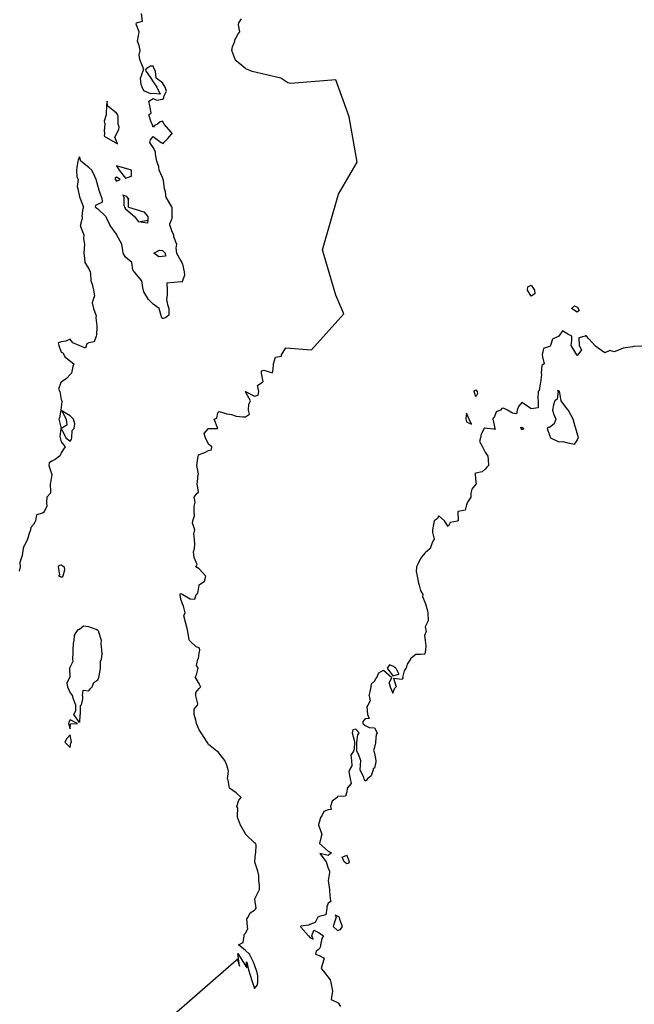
# Model space of a CAD drawing. Header units: inches. Extents: x 158323 to 160611, y 432808 to 437248.
# Tile 160 of 228: x 159512 to 159545, y 436949 to 437002. Entities that reach past the tile are written whole.
import ezdxf

# ---------------------------------------------------------------- set-up
doc = ezdxf.new("R2010")
doc.units = ezdxf.units.IN
doc.header["$MEASUREMENT"] = 0
for name, color, linetype, lineweight in [('Hoogtelijn-bestaand 10.00 M', 7, 'Continuous', 15), ('Hoogtelijn-bestaand 11.00 M', 7, 'Continuous', 15), ('Hoogtelijn-bestaand 9.00 M', 7, 'Continuous', 15)]:
    doc.layers.add(name, color=color, linetype=linetype, lineweight=lineweight)

msp = doc.modelspace()

# ---------------------------------------------------------------- linework, layer by layer
at = {"layer": 'Hoogtelijn-bestaand 10.00 M', "color": 252, "linetype": 'Continuous', "lineweight": 25}
for p, q in [((159514.213, 436966.75, 10), (159514.231, 436966.269, 10)), ((159515.795, 436966.25, 10), (159515.877, 436966.623, 10)), ((159515.877, 436966.623, 10), (159515.893, 436966.75, 10)), ((159521.106, 436966.394, 10), (159521.191, 436966.75, 10)), ((159514.058, 436965.942, 10), (159514.221, 436966.25, 10)), ((159514.221, 436966.25, 10), (159514.231, 436966.269, 10)), ((159515.527, 436965.973, 10), (159515.75, 436966.12, 10)), ((159515.75, 436966.12, 10), (159515.788, 436966.212, 10)), ((159515.788, 436966.212, 10), (159515.795, 436966.25, 10)), ((159521.024, 436966.25, 10), (159521.106, 436966.394, 10)), ((159521.024, 436966.25, 10), (159521.25, 436965.894, 10)), ((159514.058, 436965.942, 10), (159514.104, 436965.75, 10)), ((159514.104, 436965.75, 10), (159514.25, 436965.424, 10)), ((159514.918, 436965.25, 10), (159514.942, 436965.558, 10)), ((159514.942, 436965.558, 10), (159515.25, 436965.529, 10)), ((159515.25, 436965.529, 10), (159515.349, 436965.651, 10)), ((159515.349, 436965.651, 10), (159515.444, 436965.75, 10)), ((159515.444, 436965.75, 10), (159515.527, 436965.973, 10)), ((159521.066, 436965.434, 10), (159521.25, 436965.661, 10)), ((159521.25, 436965.894, 10), (159521.32, 436965.75, 10)), ((159521.25, 436965.661, 10), (159521.3, 436965.7, 10)), ((159521.3, 436965.7, 10), (159521.32, 436965.75, 10)), ((159514.25, 436965.424, 10), (159514.363, 436965.25, 10)), ((159521.065, 436965.25, 10), (159521.066, 436965.434, 10))]:
    msp.add_line(p, q, dxfattribs=at)
for points in [[(159526.19, 436998.456, 10), (159526.052, 436998.494, 10), (159525.667, 436998.75, 10), (159524.11, 436999.11, 10), (159523.778, 436999.25, 10), (159523.75, 436999.266, 10), (159523.664, 436999.336, 10), (159523.25, 436999.678, 10), (159523.192, 436999.75, 10), (159523.184, 436999.816, 10), (159523.008, 437000.25, 10), (159523.056, 437000.444, 10), (159523.18, 437000.75, 10), (159523.18, 437000.82, 10), (159523.25, 437000.94, 10), (159523.358, 437001.142, 10), (159523.446, 437001.25, 10), (159523.369, 437001.631, 10), (159523.394, 437001.75, 10), (159523.542, 437001.958, 10)], [(159527.34, 436984.015, 10), (159529.094, 436985.972, 10), (159528.661, 436986.981, 10), (159527.94, 436989.432, 10), (159528.805, 436992.458, 10), (159529.815, 436994.188, 10), (159529.382, 436996.638, 10), (159528.661, 436998.656, 10), (159526.19, 436998.456, 10)], [(159521.191, 436966.75, 10), (159521.101, 436966.899, 10), (159521.162, 436967.25, 10), (159521.216, 436967.284, 10), (159521.25, 436967.568, 10), (159521.28, 436967.72, 10), (159521.278, 436967.75, 10), (159521.25, 436967.861, 10), (159521.083, 436967.917, 10), (159520.75, 436968.211, 10), (159520.725, 436968.25, 10), (159520.707, 436968.293, 10), (159520.623, 436968.75, 10), (159520.593, 436968.908, 10), (159520.494, 436969.25, 10), (159520.41, 436969.59, 10), (159520.481, 436969.75, 10), (159520.39, 436970.11, 10), (159520.341, 436970.25, 10), (159520.25, 436970.5, 10), (159520.219, 436970.75, 10), (159520.212, 436970.788, 10), (159520.25, 436970.811, 10), (159520.349, 436970.75, 10), (159520.75, 436970.513, 10), (159521.005, 436970.495, 10), (159521.089, 436970.75, 10), (159521.174, 436970.826, 10), (159521.24, 436971.25, 10), (159521.235, 436971.265, 10), (159521.25, 436971.27, 10), (159521.525, 436971.475, 10), (159521.609, 436971.75, 10), (159521.25, 436972.14, 10), (159521.058, 436972.25, 10), (159521.127, 436972.373, 10), (159520.979, 436972.75, 10), (159520.937, 436973.063, 10), (159520.989, 436973.25, 10), (159521.013, 436973.487, 10), (159520.984, 436973.75, 10), (159520.961, 436974.039, 10), (159521.016, 436974.25, 10), (159520.878, 436974.623, 10), (159520.901, 436974.75, 10), (159520.987, 436975.013, 10), (159520.975, 436975.25, 10), (159520.966, 436975.534, 10), (159521.034, 436975.75, 10), (159520.979, 436976.021, 10), (159521.131, 436976.25, 10), (159521.203, 436976.297, 10), (159521.143, 436976.75, 10), (159521.15, 436976.85, 10), (159521.198, 436977.25, 10), (159521.205, 436977.295, 10), (159521.125, 436977.75, 10), (159521.135, 436977.865, 10), (159521.185, 436978.25, 10), (159521.213, 436978.287, 10), (159521.25, 436978.333, 10), (159521.544, 436978.456, 10), (159521.75, 436978.562, 10), (159521.912, 436978.589, 10), (159521.928, 436978.75, 10), (159521.75, 436978.907, 10), (159521.584, 436979.25, 10), (159521.522, 436979.478, 10), (159521.75, 436979.75, 10), (159522.25, 436979.75, 10), (159522.053, 436980.25, 10), (159522.193, 436980.307, 10), (159522.25, 436980.592, 10), (159522.32, 436980.68, 10), (159522.75, 436980.553, 10), (159522.995, 436980.505, 10), (159523.25, 436980.421, 10), (159523.619, 436980.381, 10), (159523.75, 436980.389, 10), (159523.977, 436980.523, 10), (159523.926, 436980.75, 10), (159523.929, 436981.071, 10), (159524.021, 436981.25, 10), (159523.75, 436981.739, 10), (159523.746, 436981.75, 10), (159523.745, 436981.755, 10), (159523.75, 436981.76, 10), (159523.763, 436981.75, 10), (159524.25, 436981.507, 10), (159524.446, 436981.554, 10), (159524.484, 436981.75, 10), (159524.414, 436982.086, 10), (159524.65, 436982.25, 10), (159524.719, 436982.281, 10), (159524.617, 436982.75, 10), (159524.625, 436982.875, 10), (159524.75, 436982.919, 10), (159525.224, 436982.776, 10), (159525.25, 436982.964, 10), (159525.282, 436983.218, 10), (159525.269, 436983.25, 10), (159525.39, 436983.61, 10), (159525.706, 436983.674, 10), (159525.701, 436983.75, 10), (159525.947, 436984.13, 10), (159527.34, 436984.015, 10)], [(159515.893, 436966.75, 10), (159515.882, 436967.118, 10), (159515.94, 436967.25, 10), (159515.982, 436967.518, 10), (159515.972, 436967.75, 10), (159515.932, 436968.068, 10), (159515.936, 436968.25, 10), (159515.799, 436968.701, 10), (159515.797, 436968.75, 10), (159515.75, 436968.804, 10), (159515.652, 436968.848, 10), (159515.25, 436968.992, 10), (159514.967, 436969.033, 10), (159514.75, 436968.855, 10), (159514.664, 436968.837, 10), (159514.595, 436968.75, 10), (159514.459, 436968.541, 10), (159514.446, 436968.25, 10), (159514.414, 436968.086, 10), (159514.393, 436967.75, 10), (159514.394, 436967.606, 10), (159514.379, 436967.25, 10), (159514.386, 436967.114, 10), (159514.25, 436966.831, 10), (159514.222, 436966.778, 10), (159514.213, 436966.75, 10)], [(159514.918, 436965.25, 10), (159514.906, 436965.094, 10), (159514.844, 436964.75, 10), (159514.787, 436964.713, 10), (159514.784, 436964.25, 10), (159514.773, 436964.227, 10), (159514.75, 436963.804, 10), (159514.445, 436964.25, 10), (159514.561, 436964.44, 10), (159514.547, 436964.75, 10), (159514.432, 436965.068, 10), (159514.363, 436965.25, 10)], [(159518.753, 436946.998, 10), (159523.25, 436950.922, 10), (159523.312, 436950.938, 10), (159523.313, 436950.99, 10), (159523.44, 436950.607, 10), (159523.333, 436951.292, 10), (159523.824, 436950.513, 10), (159523.828, 436950.549, 10), (159523.811, 436950.76, 10), (159523.808, 436950.841, 10), (159523.823, 436950.815, 10), (159523.921, 436950.394, 10), (159524.123, 436949.76, 10), (159524.25, 436949.394, 10), (159524.407, 436949.593, 10), (159524.432, 436949.75, 10), (159524.432, 436950.068, 10), (159524.385, 436950.25, 10), (159524.25, 436950.671, 10), (159524.182, 436950.818, 10), (159523.976, 436951.25, 10), (159523.75, 436951.456, 10), (159523.385, 436951.75, 10), (159523.623, 436951.877, 10), (159523.677, 436952.25, 10), (159523.678, 436952.322, 10), (159523.75, 436952.388, 10), (159523.879, 436952.622, 10), (159523.868, 436952.75, 10), (159523.829, 436953.171, 10), (159523.898, 436953.25, 10), (159524.003, 436953.498, 10), (159524.25, 436953.631, 10), (159524.306, 436953.694, 10), (159524.332, 436953.75, 10), (159524.259, 436954.241, 10), (159524.272, 436954.25, 10), (159524.433, 436954.567, 10), (159524.51, 436954.75, 10), (159524.51, 436954.99, 10), (159524.487, 436955.25, 10), (159524.487, 436955.513, 10), (159524.431, 436955.75, 10), (159524.265, 436956.235, 10), (159524.257, 436956.25, 10), (159524.293, 436956.707, 10), (159524.311, 436956.75, 10), (159524.327, 436957.174, 10), (159524.294, 436957.25, 10), (159524.25, 436957.282, 10), (159523.756, 436957.75, 10), (159523.75, 436957.769, 10), (159523.482, 436958.25, 10), (159523.314, 436958.686, 10), (159523.32, 436958.75, 10), (159523.336, 436959.164, 10), (159523.294, 436959.25, 10), (159523.401, 436959.599, 10), (159523.513, 436959.75, 10), (159523.25, 436960, 10), (159522.88, 436960.25, 10), (159522.824, 436960.676, 10), (159522.784, 436960.75, 10), (159522.834, 436961.166, 10), (159522.819, 436961.25, 10), (159522.75, 436961.489, 10), (159522.643, 436961.75, 10), (159522.25, 436962.231, 10), (159522.209, 436962.25, 10), (159521.75, 436962.614, 10), (159521.672, 436962.75, 10), (159521.555, 436962.945, 10), (159521.346, 436963.25, 10), (159521.25, 436963.419, 10), (159521.092, 436963.75, 10), (159521.057, 436963.943, 10), (159520.975, 436964.25, 10), (159520.972, 436964.528, 10), (159521.154, 436964.75, 10), (159521.174, 436964.826, 10), (159521.065, 436965.25, 10)]]:
    msp.add_polyline3d(points, dxfattribs=at)
for points in [[(159514.146, 436963.75, 10), (159514.25, 436963.475, 10), (159514.27, 436963.73, 10), (159514.643, 436963.75, 10), (159514.25, 436963.954, 10), (159514.172, 436963.829, 10)], [(159513.952, 436962.75, 10), (159514.25, 436962.446, 10), (159514.283, 436962.717, 10), (159514.312, 436962.75, 10), (159514.25, 436963.145, 10), (159514.059, 436962.941, 10)]]:
    msp.add_polyline3d(points, close=True, dxfattribs=at)
at = {"layer": 'Hoogtelijn-bestaand 11.00 M', "color": 252, "linetype": 'Continuous', "lineweight": 25}
for p, q in [((159530.997, 436966.503, 11), (159531.25, 436966.641, 11)), ((159531.25, 436966.641, 11), (159531.7, 436966.25, 11)), ((159531.435, 436966.75, 11), (159531.75, 436966.345, 11)), ((159531.92, 436966.75, 11), (159532.077, 436966.423, 11)), ((159532.297, 436966.25, 11), (159532.388, 436966.612, 11)), ((159532.388, 436966.612, 11), (159532.479, 436966.75, 11)), ((159530.586, 436965.914, 11), (159530.75, 436966.057, 11)), ((159530.75, 436966.057, 11), (159530.831, 436966.169, 11)), ((159530.831, 436966.169, 11), (159530.875, 436966.25, 11)), ((159530.875, 436966.25, 11), (159530.997, 436966.503, 11)), ((159531.55, 436965.95, 11), (159531.7, 436966.25, 11)), ((159531.75, 436966.345, 11), (159532.077, 436966.423, 11)), ((159531.795, 436966.205, 11), (159531.938, 436965.75, 11)), ((159531.795, 436966.205, 11), (159532.25, 436966.158, 11)), ((159532.25, 436966.158, 11), (159532.3, 436966.2, 11)), ((159532.297, 436966.25, 11), (159532.3, 436966.2, 11)), ((159530.469, 436965.25, 11), (159530.529, 436965.471, 11)), ((159530.529, 436965.471, 11), (159530.571, 436965.75, 11)), ((159530.571, 436965.75, 11), (159530.586, 436965.914, 11)), ((159531.55, 436965.95, 11), (159531.61, 436965.75, 11)), ((159531.61, 436965.75, 11), (159531.75, 436965.397, 11)), ((159531.75, 436965.397, 11), (159531.84, 436965.66, 11)), ((159531.84, 436965.66, 11), (159531.938, 436965.75, 11))]:
    msp.add_line(p, q, dxfattribs=at)
for points in [[(159539.048, 436987.25, 11), (159539.074, 436987.426, 11), (159539.25, 436987.529, 11), (159539.436, 436987.25, 11), (159539.454, 436987.046, 11), (159539.25, 436986.917, 11)], [(159541.45, 436986.25, 11), (159541.604, 436986.396, 11), (159541.75, 436986.325, 11), (159541.799, 436986.25, 11), (159541.85, 436986.15, 11), (159541.75, 436986.055, 11)], [(159536.154, 436981.75, 11), (159536.185, 436981.815, 11), (159536.25, 436981.845, 11), (159536.32, 436981.75, 11), (159536.347, 436981.653, 11), (159536.25, 436981.472, 11)], [(159540.119, 436979.75, 11), (159540.25, 436979.393, 11), (159540.309, 436979.25, 11), (159540.75, 436979.029, 11), (159540.964, 436979.036, 11), (159541.25, 436978.972, 11), (159541.597, 436978.903, 11), (159541.75, 436979.094, 11), (159541.789, 436979.211, 11), (159541.814, 436979.25, 11), (159541.75, 436979.5, 11), (159541.686, 436979.75, 11), (159541.65, 436979.85, 11), (159541.528, 436980.25, 11), (159541.279, 436980.721, 11), (159541.276, 436980.75, 11), (159541.25, 436980.758, 11), (159540.878, 436981.25, 11), (159540.808, 436981.692, 11), (159540.798, 436981.75, 11), (159540.75, 436981.792, 11), (159540.685, 436981.816, 11), (159540.711, 436981.75, 11), (159540.658, 436981.342, 11), (159540.536, 436981.25, 11), (159540.462, 436981.038, 11), (159540.404, 436980.75, 11), (159540.493, 436980.507, 11), (159540.589, 436980.25, 11), (159540.503, 436979.997, 11), (159540.25, 436979.808, 11), (159540.174, 436979.826, 11)], [(159535.706, 436980.295, 11), (159535.709, 436980.25, 11), (159535.75, 436980.119, 11), (159536.013, 436979.987, 11), (159535.897, 436980.25, 11), (159535.75, 436980.583, 11)], [(159538.7, 436979.8, 11), (159538.75, 436979.821, 11), (159538.865, 436979.75, 11), (159538.8, 436979.7, 11), (159538.75, 436979.696, 11), (159538.714, 436979.75, 11)], [(159528.996, 436956.505, 11), (159529.25, 436956.622, 11), (159529.372, 436956.25, 11), (159529.337, 436956.163, 11), (159529.25, 436956.146, 11), (159529.115, 436956.25, 11)], [(159528.515, 436952.75, 11), (159528.75, 436952.537, 11), (159528.909, 436952.592, 11), (159529.017, 436952.75, 11), (159528.872, 436953.128, 11), (159528.86, 436953.25, 11), (159528.75, 436953.308, 11), (159528.628, 436953.372, 11), (159528.677, 436953.25, 11), (159528.562, 436952.938, 11)]]:
    msp.add_polyline3d(points, close=True, dxfattribs=at)
for points in [[(159545.25, 436984.216, 11), (159544.808, 436984.192, 11), (159544.75, 436984.173, 11), (159544.381, 436984.119, 11), (159544.25, 436984.099, 11), (159544.001, 436983.999, 11), (159543.75, 436983.902, 11), (159543.53, 436983.97, 11), (159543.25, 436983.852, 11), (159542.898, 436984.102, 11), (159542.75, 436984.209, 11), (159542.704, 436984.25, 11), (159542.386, 436984.614, 11), (159542.26, 436984.75, 11), (159542.25, 436984.773, 11), (159542.208, 436984.792, 11), (159542.179, 436984.75, 11), (159541.843, 436984.657, 11), (159541.851, 436984.25, 11), (159541.988, 436984.012, 11), (159541.792, 436983.75, 11), (159541.774, 436983.726, 11), (159541.75, 436983.698, 11), (159541.724, 436983.75, 11), (159541.673, 436983.827, 11), (159541.427, 436984.25, 11), (159541.456, 436984.544, 11), (159541.469, 436984.75, 11), (159541.25, 436984.859, 11), (159540.958, 436985.042, 11), (159540.75, 436984.75, 11), (159540.407, 436984.593, 11), (159540.305, 436984.25, 11), (159540.285, 436984.215, 11), (159540.25, 436984.196, 11), (159539.921, 436984.079, 11), (159539.859, 436983.75, 11), (159539.871, 436983.629, 11), (159539.961, 436983.25, 11), (159539.842, 436983.158, 11), (159539.801, 436982.75, 11), (159539.816, 436982.685, 11), (159539.759, 436982.25, 11), (159539.755, 436982.245, 11), (159539.75, 436982.167, 11), (159539.682, 436981.818, 11), (159539.631, 436981.75, 11), (159539.614, 436981.386, 11), (159539.639, 436981.25, 11), (159539.639, 436980.861, 11), (159539.25, 436980.812, 11), (159539, 436981, 11), (159538.75, 436981.162, 11), (159538.566, 436980.934, 11), (159538.491, 436980.75, 11), (159538.46, 436980.54, 11), (159538.25, 436980.588, 11), (159537.968, 436980.75, 11), (159537.75, 436980.852, 11), (159537.662, 436980.838, 11), (159537.583, 436980.75, 11), (159537.347, 436980.653, 11), (159537.25, 436980.35, 11), (159537.189, 436980.311, 11), (159537.169, 436980.25, 11), (159537.25, 436979.938, 11), (159537.291, 436979.75, 11), (159537.31, 436979.69, 11), (159537.25, 436979.706, 11), (159536.875, 436979.75, 11), (159536.75, 436979.768, 11), (159536.73, 436979.77, 11), (159536.7, 436979.75, 11), (159536.55, 436979.45, 11), (159536.5, 436979.25, 11), (159536.45, 436979.05, 11), (159536.622, 436978.75, 11), (159536.75, 436978.469, 11), (159536.896, 436978.25, 11), (159536.925, 436978.075, 11), (159536.94, 436977.75, 11), (159536.85, 436977.65, 11), (159536.75, 436977.55, 11), (159536.596, 436977.404, 11), (159536.25, 436977.328, 11), (159536.192, 436977.308, 11), (159536.208, 436977.25, 11), (159536.25, 436976.833, 11), (159536.267, 436976.75, 11), (159536.26, 436976.74, 11), (159536.25, 436976.734, 11), (159536.038, 436976.462, 11), (159535.973, 436976.25, 11), (159535.973, 436976.027, 11), (159535.807, 436975.75, 11), (159535.787, 436975.713, 11), (159535.75, 436975.617, 11), (159535.682, 436975.318, 11), (159535.292, 436975.25, 11), (159535.272, 436975.228, 11), (159535.292, 436974.75, 11), (159535.263, 436974.737, 11), (159535.25, 436974.72, 11), (159534.852, 436974.648, 11), (159534.75, 436974.442, 11), (159534.56, 436974.75, 11), (159534.25, 436975.021, 11), (159534.156, 436974.844, 11), (159534, 436974.75, 11), (159533.953, 436974.547, 11), (159533.898, 436974.25, 11), (159533.893, 436974.107, 11), (159534, 436973.75, 11), (159533.893, 436973.607, 11), (159533.769, 436973.25, 11), (159533.771, 436973.229, 11), (159533.75, 436973.227, 11), (159533.497, 436973.003, 11), (159533.283, 436972.75, 11), (159533.281, 436972.719, 11), (159533.25, 436972.698, 11), (159533.099, 436972.401, 11), (159533.03, 436972.25, 11), (159533.008, 436971.992, 11), (159533.061, 436971.75, 11), (159533.136, 436971.364, 11), (159533.182, 436971.25, 11), (159533.25, 436970.972, 11), (159533.386, 436970.75, 11), (159533.357, 436970.643, 11), (159533.521, 436970.25, 11), (159533.638, 436969.862, 11), (159533.646, 436969.75, 11), (159533.675, 436969.325, 11), (159533.636, 436969.25, 11), (159533.508, 436968.992, 11), (159533.555, 436968.75, 11), (159533.475, 436968.525, 11), (159533.5, 436968.25, 11), (159533.535, 436967.965, 11), (159533.518, 436967.75, 11), (159533.479, 436967.521, 11), (159533.25, 436967.493, 11), (159533, 436967.5, 11), (159532.75, 436967.295, 11), (159532.711, 436967.289, 11), (159532.706, 436967.25, 11), (159532.536, 436966.964, 11), (159532.479, 436966.75, 11)], [(159531.92, 436966.75, 11), (159531.75, 436966.872, 11), (159531.569, 436966.931, 11), (159531.435, 436966.75, 11)], [(159530.469, 436965.25, 11), (159530.513, 436964.987, 11), (159530.398, 436964.75, 11), (159530.347, 436964.653, 11), (159530.383, 436964.25, 11), (159530.464, 436964.036, 11), (159530.25, 436964.01, 11), (159530.128, 436963.873, 11), (159530.125, 436963.75, 11), (159530.25, 436963.654, 11), (159530.46, 436963.54, 11), (159530.75, 436963.515, 11), (159530.903, 436963.25, 11), (159530.849, 436963.151, 11), (159530.815, 436962.75, 11), (159530.801, 436962.699, 11), (159530.75, 436962.475, 11), (159530.708, 436962.292, 11), (159530.713, 436962.25, 11), (159530.75, 436962.145, 11), (159530.83, 436961.75, 11), (159530.824, 436961.676, 11), (159530.75, 436961.336, 11), (159530.686, 436961.314, 11), (159530.689, 436961.25, 11), (159530.583, 436960.917, 11), (159530.371, 436960.75, 11), (159530.32, 436960.68, 11), (159530.25, 436960.636, 11), (159530.195, 436960.75, 11), (159530.17, 436960.83, 11), (159529.978, 436961.25, 11), (159530.003, 436961.497, 11), (159530.008, 436961.75, 11), (159529.863, 436962.137, 11), (159529.805, 436962.25, 11), (159529.791, 436962.709, 11), (159529.796, 436962.75, 11), (159529.858, 436963.142, 11), (159529.915, 436963.25, 11), (159529.75, 436963.455, 11), (159529.581, 436963.419, 11), (159529.549, 436963.25, 11), (159529.65, 436962.85, 11), (159529.669, 436962.75, 11), (159529.644, 436962.356, 11), (159529.618, 436962.25, 11), (159529.467, 436962.033, 11), (159529.51, 436961.75, 11), (159529.534, 436961.466, 11), (159529.406, 436961.25, 11), (159529.363, 436961.137, 11), (159529.443, 436960.75, 11), (159529.494, 436960.506, 11), (159529.272, 436960.25, 11), (159529.271, 436960.229, 11), (159529.25, 436960.05, 11), (159529.19, 436959.81, 11), (159528.75, 436959.792, 11), (159528.73, 436959.771, 11), (159528.724, 436959.75, 11), (159528.46, 436959.54, 11), (159528.37, 436959.25, 11), (159528.407, 436959.093, 11), (159528.25, 436959.076, 11), (159528.012, 436958.988, 11), (159527.901, 436958.75, 11), (159527.832, 436958.668, 11), (159527.75, 436958.389, 11), (159527.715, 436958.285, 11), (159527.722, 436958.25, 11), (159527.75, 436958.154, 11), (159527.9, 436957.75, 11), (159527.862, 436957.638, 11), (159527.763, 436957.25, 11), (159528.25, 436956.831, 11), (159528.417, 436956.75, 11), (159528.326, 436956.674, 11), (159528.25, 436956.594, 11), (159527.794, 436956.706, 11), (159528.127, 436956.25, 11), (159528.25, 436955.906, 11), (159528.317, 436955.75, 11), (159528.321, 436955.679, 11), (159528.25, 436955.25, 11), (159528.305, 436954.75, 11), (159528.311, 436954.689, 11), (159528.352, 436954.25, 11), (159528.387, 436954.113, 11), (159528.25, 436954.009, 11), (159528.175, 436953.825, 11), (159528.165, 436953.75, 11), (159528.11, 436953.39, 11), (159527.75, 436953.284, 11), (159527.732, 436953.269, 11), (159527.69, 436953.25, 11), (159527.535, 436952.965, 11), (159527.25, 436952.853, 11), (159527.185, 436952.815, 11), (159526.75, 436952.765, 11), (159526.741, 436952.759, 11), (159526.737, 436952.75, 11), (159526.75, 436952.706, 11), (159527.179, 436952.25, 11), (159527.25, 436952.15, 11), (159527.434, 436952.066, 11), (159527.353, 436952.25, 11), (159527.456, 436952.544, 11), (159527.75, 436952.415, 11), (159527.987, 436952.25, 11), (159527.902, 436952.098, 11), (159527.831, 436951.75, 11), (159527.832, 436951.668, 11), (159527.75, 436951.519, 11), (159527.583, 436951.417, 11), (159527.561, 436951.25, 11), (159527.75, 436951.172, 11), (159528.027, 436951.027, 11), (159527.864, 436950.478, 11), (159527.983, 436950.328, 11), (159528.359, 436949.859, 11), (159528.383, 436949.706, 11), (159528.478, 436949.25, 11), (159528.403, 436948.801, 11), (159528.784, 436948.606, 11), (159528.907, 436948.407, 11)]]:
    msp.add_polyline3d(points, dxfattribs=at)
at = {"layer": 'Hoogtelijn-bestaand 9.00 M', "color": 252, "linetype": 'Continuous', "lineweight": 25}
for p, q in [((159514.777, 436992.25, 9), (159514.783, 436992.217, 9)), ((159514.783, 436992.217, 9), (159514.969, 436991.75, 9)), ((159515.965, 436992.25, 9), (159515.973, 436992.027, 9)), ((159517.175, 436991.825, 9), (159517.175, 436992.25, 9)), ((159517.414, 436991.75, 9), (159517.414, 436992.168, 9)), ((159519.458, 436992.25, 9), (159519.75, 436991.766, 9)), ((159514.935, 436991.566, 9), (159514.969, 436991.75, 9)), ((159515.623, 436991.75, 9), (159515.643, 436991.857, 9)), ((159515.623, 436991.75, 9), (159515.75, 436991.651, 9)), ((159515.643, 436991.857, 9), (159515.75, 436991.911, 9)), ((159515.75, 436991.911, 9), (159515.973, 436992.027, 9)), ((159515.75, 436991.651, 9), (159516.174, 436991.25, 9)), ((159517.175, 436991.825, 9), (159517.195, 436991.75, 9)), ((159517.195, 436991.75, 9), (159517.25, 436991.66, 9)), ((159517.25, 436991.66, 9), (159517.744, 436991.25, 9)), ((159517.414, 436991.75, 9), (159518.25, 436991.489, 9)), ((159519.75, 436991.766, 9), (159519.756, 436991.75, 9)), ((159519.755, 436991.745, 9), (159519.756, 436991.75, 9)), ((159519.755, 436991.745, 9), (159519.762, 436991.25, 9)), ((159514.814, 436990.75, 9), (159514.898, 436991.102, 9)), ((159514.888, 436991.25, 9), (159514.935, 436991.566, 9)), ((159514.888, 436991.25, 9), (159514.898, 436991.102, 9)), ((159516.174, 436991.25, 9), (159516.25, 436991.062, 9)), ((159517.744, 436991.25, 9), (159517.95, 436990.95, 9)), ((159518.25, 436991.489, 9), (159518.454, 436991.25, 9)), ((159518.454, 436991.25, 9), (159518.46, 436991.04, 9)), ((159519.648, 436990.852, 9), (159519.75, 436991.071, 9)), ((159519.75, 436991.071, 9), (159519.795, 436991.205, 9)), ((159519.762, 436991.25, 9), (159519.795, 436991.205, 9)), ((159516.25, 436991.062, 9), (159516.422, 436990.75, 9)), ((159519.645, 436990.75, 9), (159519.648, 436990.852, 9))]:
    msp.add_line(p, q, dxfattribs=at)
for points in [[(159519.458, 436992.25, 9), (159519.415, 436992.585, 9), (159519.371, 436992.75, 9), (159519.301, 436993.199, 9), (159519.291, 436993.25, 9), (159519.25, 436993.365, 9), (159519.076, 436993.75, 9), (159519.057, 436993.943, 9), (159518.947, 436994.25, 9), (159518.883, 436994.617, 9), (159518.882, 436994.75, 9), (159518.75, 436994.976, 9), (159518.56, 436995.25, 9), (159518.596, 436995.404, 9), (159518.75, 436995.583, 9), (159519.175, 436995.25, 9), (159519.25, 436995.215, 9), (159519.297, 436995.203, 9), (159519.319, 436995.25, 9), (159519.536, 436995.464, 9), (159519.75, 436995.699, 9), (159519.783, 436995.717, 9), (159519.78, 436995.75, 9), (159519.75, 436995.805, 9), (159519.35, 436996.25, 9), (159519.25, 436996.406, 9), (159519.119, 436996.382, 9), (159518.987, 436996.25, 9), (159518.816, 436996.184, 9), (159518.75, 436996.095, 9), (159518.692, 436996.25, 9), (159518.635, 436996.365, 9), (159518.509, 436996.75, 9), (159518.632, 436996.868, 9), (159518.573, 436997.25, 9), (159518.505, 436997.495, 9), (159518.75, 436997.647, 9), (159518.941, 436997.559, 9), (159519.25, 436997.6, 9), (159519.333, 436997.667, 9), (159519.323, 436997.75, 9), (159519.468, 436998.032, 9), (159519.391, 436998.25, 9), (159519.25, 436998.497, 9), (159518.906, 436998.75, 9), (159518.875, 436999.125, 9), (159518.805, 436999.25, 9), (159518.75, 436999.393, 9), (159518.604, 436999.396, 9), (159518.361, 436999.25, 9), (159518.337, 436999.163, 9), (159518.616, 436998.75, 9), (159518.75, 436998.548, 9), (159518.953, 436998.25, 9), (159519.128, 436997.872, 9), (159518.75, 436997.909, 9), (159518.615, 436997.885, 9), (159518.25, 436998.049, 9), (159518.155, 436998.25, 9), (159518.102, 436998.398, 9), (159518.057, 436998.75, 9), (159518.112, 436998.888, 9), (159518.236, 436999.25, 9), (159518.205, 436999.295, 9), (159518.02, 436999.75, 9), (159517.989, 437000.011, 9), (159518.048, 437000.25, 9), (159517.994, 437000.506, 9), (159517.901, 437000.75, 9), (159517.955, 437001.045, 9), (159517.982, 437001.25, 9), (159517.83, 437001.67, 9), (159517.845, 437001.75, 9), (159518.167, 437001.833, 9), (159518.106, 437002.25, 9)], [(159515.965, 436992.25, 9), (159515.8, 436992.7, 9), (159515.805, 436992.75, 9), (159515.75, 436992.917, 9), (159515.656, 436993.25, 9), (159515.589, 436993.411, 9), (159515.429, 436993.75, 9), (159515.25, 436993.906, 9), (159514.821, 436994.25, 9), (159514.75, 436994.476, 9), (159514.685, 436994.315, 9), (159514.654, 436994.25, 9), (159514.606, 436993.895, 9), (159514.588, 436993.75, 9), (159514.607, 436993.393, 9), (159514.685, 436993.25, 9), (159514.627, 436992.874, 9), (159514.666, 436992.75, 9), (159514.75, 436992.31, 9), (159514.777, 436992.25, 9)], [(159517.4, 436992.25, 9), (159517.414, 436992.168, 9), (159517.324, 436992.324, 9), (159517.095, 436992.405, 9), (159517.175, 436992.25, 9)], [(159514.814, 436990.75, 9), (159514.802, 436990.699, 9), (159514.987, 436990.25, 9), (159514.965, 436990.035, 9), (159515.029, 436989.75, 9), (159514.997, 436989.503, 9), (159514.981, 436989.25, 9), (159515.018, 436988.982, 9), (159515.044, 436988.75, 9), (159515.25, 436988.411, 9), (159515.336, 436988.25, 9), (159515.351, 436988.149, 9), (159515.375, 436987.75, 9), (159515.43, 436987.57, 9), (159515.506, 436987.25, 9), (159515.559, 436986.941, 9), (159515.494, 436986.75, 9), (159515.438, 436986.562, 9), (159515.515, 436986.25, 9), (159515.648, 436985.852, 9), (159515.63, 436985.75, 9), (159515.683, 436985.317, 9), (159515.699, 436985.25, 9), (159515.681, 436984.819, 9), (159515.654, 436984.75, 9), (159515.549, 436984.451, 9), (159515.25, 436984.403, 9), (159515.152, 436984.348, 9), (159515.074, 436984.102, 9), (159514.39, 436984.39, 9), (159514.25, 436984.587, 9), (159514.018, 436984.482, 9), (159513.75, 436984.44, 9), (159513.599, 436984.401, 9), (159513.636, 436984.25, 9), (159513.75, 436983.883, 9), (159513.852, 436983.852, 9), (159513.937, 436983.688, 9), (159513.943, 436983.654, 9), (159514.444, 436983.25, 9), (159514.384, 436983.116, 9), (159514.317, 436982.75, 9), (159514.25, 436982.673, 9), (159514.041, 436982.459, 9), (159513.75, 436982.259, 9), (159513.742, 436982.258, 9), (159513.737, 436982.25, 9), (159513.611, 436981.889, 9), (159513.679, 436981.75, 9), (159513.75, 436981.316, 9), (159513.784, 436981.25, 9), (159513.797, 436981.203, 9), (159513.75, 436980.904, 9), (159513.737, 436980.763, 9), (159513.744, 436980.75, 9), (159513.666, 436980.335, 9), (159513.637, 436980.25, 9), (159513.748, 436979.752, 9), (159513.747, 436979.75, 9), (159513.685, 436979.315, 9), (159513.695, 436979.25, 9), (159513.75, 436979.023, 9), (159513.972, 436978.75, 9), (159513.875, 436978.625, 9), (159513.75, 436978.434, 9), (159513.708, 436978.292, 9), (159513.666, 436978.25, 9), (159513.435, 436978.066, 9), (159513.25, 436977.986, 9), (159513.114, 436977.886, 9), (159513.081, 436977.75, 9), (159513.245, 436977.255, 9), (159513.244, 436977.25, 9), (159513.18, 436976.82, 9), (159513.161, 436976.75, 9), (159513.173, 436976.327, 9), (159513.177, 436976.25, 9), (159512.978, 436976.023, 9), (159512.958, 436975.75, 9), (159512.977, 436975.523, 9), (159512.828, 436975.25, 9), (159512.798, 436975.202, 9), (159512.75, 436975.154, 9), (159512.426, 436975.074, 9), (159512.369, 436974.75, 9), (159512.327, 436974.673, 9), (159512.25, 436974.536, 9), (159512.11, 436974.39, 9), (159512.088, 436974.25, 9), (159512.002, 436973.998, 9), (159511.937, 436973.75, 9), (159511.88, 436973.62, 9), (159511.75, 436973.39, 9), (159511.697, 436973.303, 9), (159511.688, 436973.25, 9), (159511.635, 436972.865, 9), (159511.601, 436972.75, 9), (159511.514, 436972.486, 9), (159511.526, 436972.25, 9), (159511.483, 436972.017, 9)], [(159519.645, 436990.75, 9), (159519.75, 436990.485, 9), (159519.85, 436990.25, 9), (159519.843, 436990.157, 9), (159520.013, 436989.75, 9), (159519.982, 436989.518, 9), (159520.008, 436989.25, 9), (159520.25, 436988.848, 9), (159520.304, 436988.75, 9), (159520.339, 436988.661, 9), (159520.423, 436988.25, 9), (159520.446, 436988.054, 9), (159520.346, 436987.75, 9), (159520.314, 436987.686, 9), (159520.25, 436987.702, 9), (159519.498, 436987.626, 9), (159519.516, 436987.25, 9), (159519.5, 436987, 9), (159519.476, 436986.75, 9), (159519.524, 436986.476, 9), (159519.593, 436986.25, 9), (159519.602, 436985.898, 9), (159519.422, 436985.75, 9), (159519.289, 436985.711, 9), (159519.25, 436985.706, 9), (159519.224, 436985.75, 9), (159519.194, 436985.806, 9), (159519.068, 436986.25, 9), (159518.75, 436986.492, 9), (159518.493, 436986.75, 9), (159518.25, 436987.165, 9), (159518.219, 436987.25, 9), (159518.21, 436987.29, 9), (159518.126, 436987.75, 9), (159517.75, 436988.204, 9), (159517.707, 436988.25, 9), (159517.647, 436988.353, 9), (159517.588, 436988.75, 9), (159517.25, 436989.037, 9), (159517.125, 436989.25, 9), (159517.107, 436989.394, 9), (159517.055, 436989.75, 9), (159516.77, 436990.23, 9), (159516.772, 436990.25, 9), (159516.75, 436990.278, 9), (159516.422, 436990.75, 9)]]:
    msp.add_polyline3d(points, dxfattribs=at)
for points in [[(159516.091, 436995.909, 9), (159516.106, 436995.75, 9), (159516.096, 436995.596, 9), (159516.82, 436995.18, 9), (159516.671, 436995.54, 9), (159516.894, 436995.962, 9), (159516.898, 436996.102, 9), (159516.854, 436996.25, 9), (159516.846, 436996.654, 9), (159516.829, 436996.75, 9), (159516.75, 436996.837, 9), (159516.279, 436997.25, 9), (159516.25, 436997.487, 9), (159516.224, 436997.276, 9), (159516.211, 436997.25, 9), (159516.195, 436996.805, 9), (159516.194, 436996.75, 9), (159516.096, 436996.404, 9), (159516.12, 436996.25, 9)], [(159516.763, 436993.994, 9), (159516.898, 436993.75, 9), (159517.25, 436993.328, 9), (159517.567, 436993.433, 9), (159517.578, 436993.75, 9)], [(159516.684, 436993.316, 9), (159516.693, 436993.25, 9), (159516.75, 436993.15, 9), (159516.958, 436993.25, 9), (159516.75, 436993.369, 9)], [(159517.95, 436990.95, 9), (159518.46, 436991.04, 9), (159518.434, 436990.882, 9)], [(159518.792, 436989.25, 9), (159519.091, 436989.409, 9), (159519.25, 436989.391, 9), (159519.407, 436989.25, 9), (159519.414, 436989.086, 9), (159519.05, 436989.05, 9)], [(159513.763, 436979.75, 9), (159513.768, 436979.732, 9), (159514.018, 436979.25, 9), (159514.25, 436979.067, 9), (159514.322, 436979.178, 9), (159514.33, 436979.25, 9), (159514.359, 436979.641, 9), (159514.454, 436979.75, 9), (159514.493, 436980.007, 9), (159514.429, 436980.25, 9), (159514.25, 436980.437, 9), (159513.786, 436980.714, 9), (159514.03, 436980.25, 9), (159514.067, 436979.933, 9)], [(159513.607, 436972.25, 9), (159513.654, 436972.346, 9), (159513.75, 436972.354, 9), (159513.914, 436972.25, 9), (159513.939, 436972.061, 9), (159513.847, 436971.75, 9), (159513.803, 436971.697, 9), (159513.75, 436971.686, 9), (159513.637, 436971.75, 9), (159513.682, 436971.818, 9)]]:
    msp.add_polyline3d(points, close=True, dxfattribs=at)

doc.saveas('drawing.dxf')
